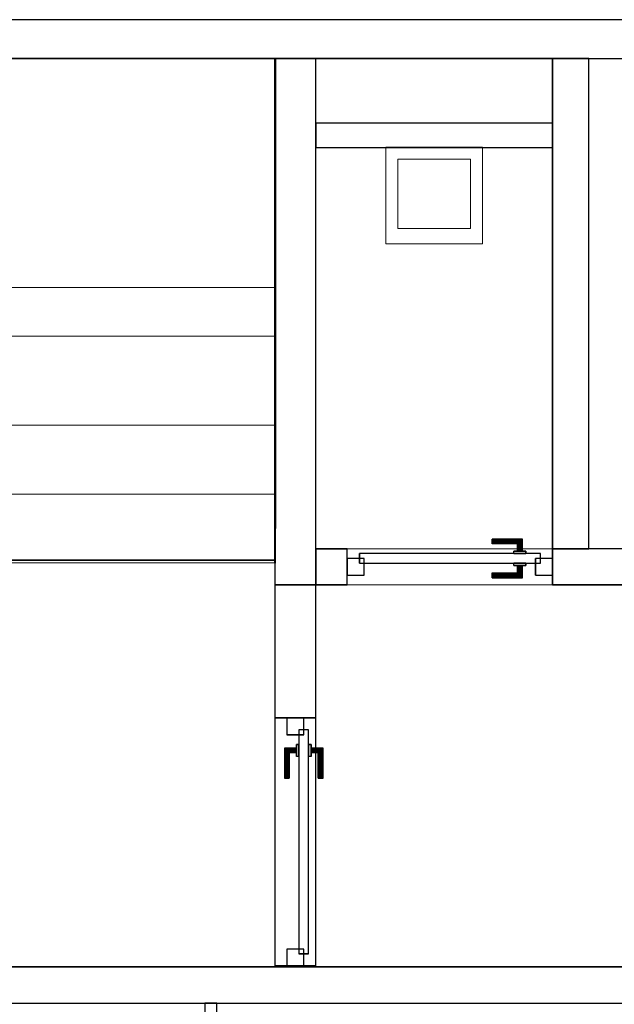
# Model space of a CAD drawing. Header units: metres. Extents: x 397.7 to 427.5, y 12.7 to 28.4.
# Tile 114 of 133: x 414.7 to 417.2, y 24.2 to 28.2. Entities that reach past the tile are written whole.
import ezdxf

# ---------------------------------------------------------------- set-up
doc = ezdxf.new("R2010")
doc.units = ezdxf.units.M
doc.layers.add('01_CARPINTERIA', color=5, linetype='Continuous', lineweight=25, true_color=0x0000ff)
doc.layers.add('01_SUELOS', color=7, linetype='Continuous', lineweight=25, true_color=0x007f00)
for name, color, linetype, lineweight in [('02_MOBILIARIO', 7, 'Continuous', 18), ('A-DETL-____-MBND', 7, 'Continuous', 18), ('A-GENM-____-OTLN', 7, 'Continuous', 18), ('A-WALL-____-MCUT', 7, 'Continuous', 25), ('A-WALL-____-OTLN', 7, 'Continuous', 25), ('S-STRS-____-MCUT', 7, 'Continuous', 18), ('S-STRS-____-OTLN', 7, 'Continuous', 18)]:
    doc.layers.add(name, color=color, linetype=linetype, lineweight=lineweight)

# ---------------------------------------------------------------- blocks, each defined once
blk = doc.blocks.new('Family - Escala P2-152907-06_ELEC_P3')
at = {"layer": 'S-STRS-____-OTLN', "color": 253, "true_color": 0xaaaaaa}
for p, q in [((1.1998, 2.0879), (0, 2.0879)), ((0, 2.0879), (1.1998, 2.0879)), ((0, 2.0879), (0, 0.9379)), ((0, 0.9379), (0, 2.0879)), ((1.1998, 2.0879), (0, 2.0879)), ((0, 2.0879), (1.1998, 2.0879)), ((0, 2.0879), (0, 0.9379)), ((0, 0.9379), (0, 2.0879)), ((3.7989, 2.0879), (0.9489, 2.0879)), ((0.9489, 2.0879), (1.1998, 2.0879)), ((0.9489, 0.9379), (0.9489, 2.0879)), ((3.7989, 2.0879), (0.9489, 2.0879)), ((0.9489, 0.9379), (0.9489, 2.0879)), ((0.9489, 2.0879), (1.1998, 2.0879)), ((1.1998, 0.9379), (1.1998, 2.0879)), ((1.1998, 2.0879), (1.1998, 0.9379)), ((1.1998, 0.9379), (1.1998, 2.0879)), ((1.1998, 2.0879), (1.1998, 0.9379)), ((1.519, 2.0879), (1.1998, 2.0879)), ((1.1998, 2.0879), (1.519, 2.0879)), ((1.1998, 2.0879), (1.1998, 0.9379)), ((1.1998, 0.9379), (1.1998, 2.0879)), ((1.519, 2.0879), (1.1998, 2.0879)), ((1.1998, 2.0879), (1.1998, 0.9379)), ((1.1998, 2.0879), (1.519, 2.0879)), ((1.1998, 0.9379), (1.1998, 2.0879)), ((1.1998, 2.0879), (1.1998, 0.9379)), ((1.1998, 2.0879), (1.1998, 0.9379)), ((1.804, 2.0879), (1.519, 2.0879)), ((1.519, 2.0879), (1.804, 2.0879)), ((1.519, 2.0879), (1.519, 0.9379)), ((1.519, 0.9379), (1.519, 2.0879)), ((1.519, 0.9379), (1.519, 2.0879)), ((1.519, 2.0879), (1.519, 0.9379)), ((1.519, 2.0879), (1.519, 0.9379)), ((1.519, 2.0879), (1.804, 2.0879)), ((1.519, 2.0879), (1.519, 0.9379)), ((1.519, 2.0879), (1.519, 0.9379)), ((1.804, 2.0879), (1.519, 2.0879)), ((1.519, 2.0879), (1.519, 0.9379)), ((2.089, 2.0879), (1.804, 2.0879)), ((1.804, 2.0879), (2.089, 2.0879)), ((1.804, 2.0879), (1.804, 0.9379)), ((1.804, 0.9379), (1.804, 2.0879)), ((1.804, 0.9379), (1.804, 2.0879)), ((1.804, 2.0879), (1.804, 0.9379)), ((1.804, 2.0879), (2.089, 2.0879)), ((1.804, 2.0879), (1.804, 0.9379)), ((1.804, 2.0879), (1.804, 0.9379)), ((1.804, 2.0879), (1.804, 0.9379)), ((2.089, 2.0879), (1.804, 2.0879)), ((1.804, 2.0879), (1.804, 0.9379)), ((2.089, 0.9379), (2.089, 2.0879)), ((2.089, 2.0879), (2.089, 0.9379)), ((2.374, 2.0879), (2.089, 2.0879)), ((2.089, 2.0879), (2.374, 2.0879)), ((2.089, 2.0879), (2.089, 0.9379)), ((2.089, 0.9379), (2.089, 2.0879)), ((2.089, 2.0879), (2.374, 2.0879)), ((2.089, 2.0879), (2.089, 0.9379)), ((2.089, 2.0879), (2.089, 0.9379)), ((2.089, 2.0879), (2.089, 0.9379)), ((2.374, 2.0879), (2.089, 2.0879)), ((2.089, 2.0879), (2.089, 0.9379)), ((2.659, 2.0879), (2.374, 2.0879)), ((2.374, 2.0879), (2.659, 2.0879)), ((2.374, 2.0879), (2.374, 0.9379)), ((2.374, 0.9379), (2.374, 2.0879)), ((2.374, 0.9379), (2.374, 2.0879)), ((2.374, 2.0879), (2.374, 0.9379)), ((2.374, 2.0879), (2.659, 2.0879)), ((2.374, 2.0879), (2.374, 0.9379)), ((2.374, 2.0879), (2.374, 0.9379)), ((2.374, 2.0879), (2.374, 0.9379)), ((2.659, 2.0879), (2.374, 2.0879)), ((2.374, 2.0879), (2.374, 0.9379)), ((2.944, 2.0879), (2.659, 2.0879)), ((2.659, 2.0879), (2.944, 2.0879)), ((2.659, 2.0879), (2.659, 0.9379)), ((2.659, 0.9379), (2.659, 2.0879)), ((2.659, 0.9379), (2.659, 2.0879)), ((2.659, 2.0879), (2.659, 0.9379)), ((2.659, 2.0879), (2.944, 2.0879)), ((2.659, 2.0879), (2.659, 0.9379)), ((2.659, 2.0879), (2.659, 0.9379)), ((2.659, 2.0879), (2.659, 0.9379)), ((2.944, 2.0879), (2.659, 2.0879)), ((2.659, 2.0879), (2.659, 0.9379)), ((2.944, 0.9379), (2.944, 2.0879)), ((2.944, 2.0879), (2.944, 0.9379)), ((3.229, 2.0879), (2.944, 2.0879)), ((2.944, 2.0879), (3.229, 2.0879)), ((2.944, 2.0879), (2.944, 0.9379)), ((2.944, 0.9379), (2.944, 2.0879)), ((2.944, 2.0879), (3.229, 2.0879)), ((2.944, 2.0879), (2.944, 0.9379)), ((2.944, 2.0879), (2.944, 0.9379)), ((2.944, 2.0879), (2.944, 0.9379)), ((3.229, 2.0879), (2.944, 2.0879)), ((2.944, 2.0879), (2.944, 0.9379)), ((3.229, 0.9379), (3.229, 2.0879)), ((3.229, 2.0879), (3.229, 0.9379)), ((3.514, 2.0879), (3.229, 2.0879)), ((3.229, 2.0879), (3.514, 2.0879)), ((3.229, 2.0879), (3.229, 0.9379)), ((3.229, 0.9379), (3.229, 2.0879)), ((3.229, 2.0879), (3.514, 2.0879)), ((3.229, 2.0879), (3.229, 0.9379)), ((3.229, 2.0879), (3.229, 0.9379)), ((3.229, 2.0879), (3.229, 0.9379)), ((3.514, 2.0879), (3.229, 2.0879)), ((3.229, 2.0879), (3.229, 0.9379)), ((3.799, 2.0879), (3.514, 2.0879)), ((3.514, 2.0879), (3.799, 2.0879)), ((3.514, 2.0879), (3.514, 0.9379)), ((3.514, 0.9379), (3.514, 2.0879)), ((3.514, 0.9379), (3.514, 2.0879)), ((3.514, 2.0879), (3.514, 0.9379)), ((3.799, 2.0879), (3.514, 2.0879)), ((3.514, 2.0879), (3.514, 0.9379)), ((3.514, 2.0879), (3.514, 0.9379)), ((3.514, 2.0879), (3.514, 0.9379)), ((3.799, 2.0879), (3.514, 2.0879)), ((3.514, 2.0879), (3.514, 0.9379)), ((3.799, 2.0879), (3.7989, 2.0879)), ((3.7989, 2.0879), (3.799, 2.0879)), ((3.7989, 2.0879), (3.7989, 0.9379)), ((3.7989, 0.9379), (3.7989, 2.0879)), ((4.9492, 2.0879), (3.799, 2.0879)), ((3.799, 2.0879), (4.9492, 2.0879)), ((3.799, 2.0879), (3.799, 0.9379)), ((3.799, 0.9379), (3.799, 2.0879)), ((3.799, 0.9379), (3.799, 2.0879)), ((3.799, 2.0879), (3.799, 0.9379)), ((4.9492, 2.0879), (3.799, 2.0879)), ((3.799, 2.0879), (4.9492, 2.0879)), ((3.799, 2.0879), (3.799, 0.9379)), ((3.799, 0.9379), (3.799, 2.0879)), ((3.799, 2.0879), (3.799, 0.9379)), ((3.799, 2.0879), (3.799, 0.9379)), ((3.799, 2.0879), (3.799, 0.9379)), ((3.799, 2.0879), (3.799, 0.9379)), ((4.949, 0.9378), (4.9492, 2.0879)), ((4.9492, 2.0879), (4.949, 0.9378)), ((4.949, 0.9378), (4.9492, 2.0879)), ((4.9492, 2.0879), (4.949, 0.9378)), ((3.7991, 1.1403), (3.7989, 0.0002)), ((3.799, 0.9379), (3.7991, 1.1403)), ((3.7991, 1.1403), (4.9491, 1.1401)), ((4.9489, 0), (4.9491, 1.1401)), ((4.9491, 1.1401), (4.949, 0.9378)), ((1.1998, 0.9379), (0, 0.9379)), ((0, 0.9379), (1.1998, 0.9379)), ((0, 0.9379), (0, 0.6529)), ((0, 0.6529), (0, 0.9379)), ((0, 0.9379), (1.1998, 0.9379)), ((1.1998, 0.9379), (0, 0.9379)), ((0, 0.9379), (1.1998, 0.9379)), ((1.1998, 0.9379), (0, 0.9379)), ((0, 0.9379), (0, 0.6529)), ((0, 0.9379), (0, 0.9378)), ((0, 0.9378), (0, 0.9379)), ((0, 0.9379), (1.1998, 0.9379)), ((0, 0.9379), (0, 0.6529)), ((0, 0.9379), (1.1998, 0.9379)), ((0, 0.9379), (1.1998, 0.9379)), ((0, 0.9379), (1.1998, 0.9379)), ((0, 0.9378), (0, 0.1794)), ((0, 0.9378), (1.1998, 0.9378)), ((1.1998, 0.9378), (0, 0.9378)), ((0, 0.9378), (0, 0.1794)), ((3.7989, 0.9379), (0.9489, 0.9379)), ((0.9489, 0.9379), (1.1998, 0.9379)), ((3.7989, 0.9379), (0.9489, 0.9379)), ((0.9489, 0.9379), (1.1998, 0.9379)), ((1.1998, 0.6529), (1.1998, 0.9379)), ((1.1998, 0.9379), (1.1998, 0.6529)), ((1.1998, 0.9379), (1.519, 0.9379)), ((1.519, 0.9379), (1.1998, 0.9379)), ((1.1998, 0.9378), (1.1998, 0.9379)), ((1.1998, 0.6529), (1.1998, 0.9379)), ((1.1998, 0.9378), (1.1998, 0.9379)), ((1.1998, 0.9379), (1.1998, 0.6529)), ((1.519, 0.9379), (1.1998, 0.9379)), ((1.519, 0.9379), (1.1998, 0.9379)), ((1.1998, 0.9378), (1.1998, 0.1794)), ((1.1998, 0.9378), (1.1998, 0.1794)), ((1.519, 0.9379), (1.804, 0.9379)), ((1.804, 0.9379), (1.519, 0.9379)), ((1.519, 0.9379), (1.804, 0.9379)), ((1.804, 0.9379), (1.519, 0.9379)), ((1.804, 0.9379), (2.089, 0.9379)), ((2.089, 0.9379), (1.804, 0.9379)), ((1.804, 0.9379), (2.089, 0.9379)), ((2.089, 0.9379), (1.804, 0.9379)), ((2.089, 0.9379), (2.374, 0.9379)), ((2.374, 0.9379), (2.089, 0.9379)), ((2.089, 0.9379), (2.374, 0.9379)), ((2.374, 0.9379), (2.089, 0.9379)), ((2.374, 0.9379), (2.659, 0.9379)), ((2.659, 0.9379), (2.374, 0.9379)), ((2.659, 0.9379), (2.374, 0.9379)), ((2.659, 0.9379), (2.374, 0.9379)), ((2.659, 0.9379), (2.944, 0.9379)), ((2.944, 0.9379), (2.659, 0.9379)), ((2.944, 0.9379), (2.659, 0.9379)), ((2.944, 0.9379), (2.659, 0.9379)), ((2.944, 0.9379), (3.229, 0.9379)), ((3.229, 0.9379), (2.944, 0.9379)), ((2.944, 0.9379), (3.229, 0.9379)), ((3.229, 0.9379), (2.944, 0.9379)), ((3.229, 0.9379), (3.514, 0.9379)), ((3.514, 0.9379), (3.229, 0.9379)), ((3.229, 0.9379), (3.514, 0.9379)), ((3.514, 0.9379), (3.229, 0.9379)), ((3.514, 0.9379), (3.799, 0.9379)), ((3.799, 0.9379), (3.514, 0.9379)), ((3.514, 0.9379), (3.799, 0.9379)), ((3.799, 0.9379), (3.514, 0.9379)), ((3.7989, 0.9379), (3.799, 0.9379)), ((3.7989, 0.9379), (3.799, 0.9379)), ((3.799, 0.9379), (4.949, 0.9378)), ((4.949, 0.9378), (3.799, 0.9379)), ((4.949, 0.9378), (3.799, 0.9379)), ((3.799, 0.9379), (4.949, 0.9378)), ((3.799, 0.9379), (3.799, 0.5702)), ((3.799, 0.5702), (3.799, 0.9379)), ((3.799, 0.9379), (4.949, 0.9378)), ((4.949, 0.9378), (3.799, 0.9379)), ((4.949, 0.9378), (3.799, 0.9379)), ((3.799, 0.9379), (3.799, 0.5702)), ((3.799, 0.9379), (4.949, 0.9378)), ((4.949, 0.57), (4.949, 0.9378)), ((4.949, 0.9378), (4.949, 0.57)), ((4.949, 0.57), (4.949, 0.9378)), ((0, 0.6529), (1.1998, 0.6529)), ((1.1998, 0.6529), (0, 0.6529)), ((1.1998, 0.6529), (0, 0.6529)), ((0, 0.6529), (1.1998, 0.6529)), ((0, 0.6529), (0, 0.3679)), ((0, 0.3679), (0, 0.6529)), ((0, 0.3679), (0, 0.6529)), ((0, 0.6529), (0, 0.3679)), ((0, 0.6529), (1.1998, 0.6529)), ((0, 0.6529), (1.1998, 0.6529)), ((0, 0.6529), (1.1998, 0.6529)), ((0, 0.6529), (1.1998, 0.6529)), ((1.1998, 0.3679), (1.1998, 0.6529)), ((1.1998, 0.6529), (1.1998, 0.3679)), ((1.1998, 0.3679), (1.1998, 0.6529)), ((1.1998, 0.6529), (1.1998, 0.3679)), ((4.949, 0.57), (3.799, 0.5702)), ((3.799, 0.5702), (4.949, 0.57)), ((3.799, 0.5702), (3.799, 0.2852)), ((3.799, 0.2852), (3.799, 0.5702)), ((3.799, 0.5702), (4.949, 0.57)), ((4.949, 0.57), (3.799, 0.5702)), ((3.799, 0.5702), (4.949, 0.57)), ((3.799, 0.5702), (4.949, 0.57)), ((3.799, 0.2852), (3.799, 0.5702)), ((4.949, 0.285), (4.949, 0.57)), ((4.949, 0.57), (4.949, 0.285)), ((4.949, 0.57), (4.949, 0.285)), ((1.1998, 0.3679), (0, 0.3679)), ((0, 0.3679), (1.1998, 0.3679)), ((0, 0.3679), (0, 0.0829)), ((0, 0.0829), (0, 0.3679)), ((0, 0.3679), (1.1998, 0.3679)), ((1.1998, 0.3679), (0, 0.3679)), ((0, 0.3679), (0, 0.0829)), ((0, 0.3679), (1.1998, 0.3679)), ((0, 0.0829), (0, 0.3679)), ((0, 0.3679), (1.1998, 0.3679)), ((0, 0.3679), (1.1998, 0.3679)), ((0, 0.3679), (1.1998, 0.3679)), ((1.1998, 0.0829), (1.1998, 0.3679)), ((1.1998, 0.3679), (1.1998, 0.0829)), ((1.1998, 0.3679), (1.1998, 0.0829)), ((1.1998, 0.0829), (1.1998, 0.3679)), ((3.7989, 0.0002), (3.799, 0.2852)), ((3.799, 0.2852), (3.7989, 0.0002)), ((3.7989, 0.0002), (3.799, 0.2852)), ((3.799, 0.2852), (4.949, 0.285)), ((4.949, 0.285), (3.799, 0.2852)), ((3.799, 0.2852), (4.949, 0.285)), ((3.799, 0.2852), (4.949, 0.285)), ((4.949, 0.285), (3.799, 0.2852)), ((3.799, 0.2852), (4.949, 0.285)), ((4.949, 0.285), (4.9489, 0)), ((4.9489, 0), (4.949, 0.285)), ((4.949, 0.285), (4.9489, 0)), ((0, 0.1794), (0, 0.0829)), ((1.1998, 0.1794), (0, 0.1794)), ((1.1998, 0.1794), (0, 0.1794)), ((0, 0.1794), (0, 0.0829)), ((1.1998, 0.1794), (1.1998, 0.0829)), ((1.1998, 0.1794), (1.1998, 0.0829)), ((0, 0.0829), (1.1998, 0.0829)), ((1.1998, 0.0829), (0, 0.0829)), ((0, 0.0829), (1.1998, 0.0829)), ((1.1998, 0.0829), (0, 0.0829)), ((0, 0.0829), (1.1998, 0.0829)), ((0, 0.0829), (1.1998, 0.0829)), ((4.9489, 0), (3.7989, 0.0002)), ((3.7989, 0.0002), (4.9489, 0)), ((3.7989, 0.0002), (4.9489, 0)), ((4.9489, 0), (3.7989, 0.0002))]:
    blk.add_line(p, q, dxfattribs=at)
blk = doc.blocks.new('Family - LONDR55-XX_ZZ-ARQ-CAA-M3D-Londres55-156167-06_ELEC_P3')
at = {"layer": '01_CARPINTERIA', "color": 161, "true_color": 0xaaaaff}
for p, q in [((0.1263, 0.1487), (0.125, 0.15)), ((0.125, 0.15), (0.125, 0.1)), ((0.125, 0.15), (0.1263, 0.1487)), ((0.25, 0.15), (0.125, 0.15)), ((0.13, 0.145), (0.1263, 0.1487)), ((0.1263, 0.1487), (0.1263, 0.1)), ((0.1263, 0.1487), (0.1263, 0.1)), ((0.1263, 0.1487), (0.13, 0.145)), ((0.25, 0.1487), (0.1263, 0.1487)), ((0.25, 0.1487), (0.1263, 0.1487)), ((0.135, 0.14), (0.13, 0.145)), ((0.13, 0.145), (0.13, 0.1)), ((0.13, 0.145), (0.13, 0.1)), ((0.13, 0.145), (0.135, 0.14)), ((0.25, 0.145), (0.13, 0.145)), ((0.25, 0.145), (0.13, 0.145)), ((0.135, 0.1), (0.135, 0.14)), ((0.135, 0.14), (0.135, 0.1)), ((0.135, 0.14), (0.14, 0.135)), ((0.14, 0.135), (0.135, 0.14)), ((0.135, 0.14), (0.25, 0.14)), ((0.25, 0.14), (0.135, 0.14)), ((0.14, 0.135), (0.14, 0.1)), ((0.14, 0.135), (0.1437, 0.1313)), ((0.1437, 0.1313), (0.14, 0.135)), ((0.14, 0.135), (0.14, 0.1)), ((0.25, 0.135), (0.14, 0.135)), ((0.25, 0.135), (0.14, 0.135)), ((0.1437, 0.1313), (0.1437, 0.1)), ((0.1437, 0.1313), (0.145, 0.13)), ((0.145, 0.13), (0.1437, 0.1313)), ((0.1437, 0.1313), (0.1437, 0.1)), ((0.25, 0.1313), (0.1437, 0.1313)), ((0.25, 0.1313), (0.1437, 0.1313)), ((0.145, 0.13), (0.145, 0.1)), ((0.25, 0.13), (0.145, 0.13)), ((0.25, 0.1487), (0.25, 0.15)), ((0.25, 0.15), (0.25, 0.1487)), ((0.25, 0.145), (0.25, 0.1487)), ((0.25, 0.1487), (0.25, 0.145)), ((0.25, 0.145), (0.25, 0.14)), ((0.25, 0.14), (0.25, 0.145)), ((0.25, 0.14), (0.25, 0.135)), ((0.25, 0.135), (0.25, 0.14)), ((0.25, 0.135), (0.25, 0.1313)), ((0.25, 0.1313), (0.25, 0.135)), ((0.25, 0.1313), (0.25, 0.13)), ((0.25, 0.13), (0.25, 0.1313)), ((0.9766, 0.09), (0.05, 0.09)), ((0.05, 0.09), (0.05, 0.05)), ((0.9766, 0.09), (0.05, 0.09)), ((0.05, 0.09), (0.05, 0.05)), ((0.16, 0.1), (0.11, 0.1)), ((0.11, 0.1), (0.16, 0.1)), ((0.11, 0.1), (0.11, 0.09)), ((0.11, 0.09), (0.11, 0.1)), ((0.16, 0.09), (0.11, 0.09)), ((0.11, 0.09), (0.16, 0.09)), ((0.1263, 0.1), (0.125, 0.1)), ((0.125, 0.1), (0.1263, 0.1)), ((0.13, 0.1), (0.1263, 0.1)), ((0.1263, 0.1), (0.13, 0.1)), ((0.135, 0.1), (0.13, 0.1)), ((0.13, 0.1), (0.135, 0.1)), ((0.14, 0.1), (0.135, 0.1)), ((0.135, 0.1), (0.14, 0.1)), ((0.14, 0.1), (0.1437, 0.1)), ((0.1437, 0.1), (0.14, 0.1)), ((0.1437, 0.1), (0.145, 0.1)), ((0.145, 0.1), (0.1437, 0.1)), ((0.16, 0.1), (0.16, 0.09)), ((0.16, 0.1), (0.16, 0.09)), ((0.9766, 0.05), (0.9766, 0.09)), ((0.9766, 0.09), (0.9766, 0.05)), ((0.07, 0.07), (0, 0.07)), ((0, 0.07), (0, 0)), ((0.07, 0.07), (0, 0.07)), ((0, 0.07), (0, 0)), ((0.05, 0.05), (0.9766, 0.05)), ((0.05, 0.05), (0.9766, 0.05)), ((0.07, 0), (0.07, 0.07)), ((0.07, 0.07), (0.07, 0)), ((0.11, 0.05), (0.16, 0.05)), ((0.16, 0.05), (0.11, 0.05)), ((0.11, 0.05), (0.11, 0.04)), ((0.11, 0.04), (0.11, 0.05)), ((0.16, 0.05), (0.16, 0.04)), ((0.16, 0.05), (0.16, 0.04)), ((1.0266, 0.07), (0.9566, 0.07)), ((0.9566, 0.07), (0.9566, 0)), ((1.0266, 0.07), (0.9566, 0.07)), ((0.9566, 0.07), (0.9566, 0)), ((1.0266, 0), (1.0266, 0.07)), ((1.0266, 0.07), (1.0266, 0)), ((0, 0), (0.07, 0)), ((0, 0), (0.07, 0)), ((0.11, 0.04), (0.16, 0.04)), ((0.16, 0.04), (0.11, 0.04)), ((0.1263, 0.04), (0.125, 0.04)), ((0.125, 0.04), (0.1263, 0.04)), ((0.125, 0.04), (0.125, -0.01)), ((0.13, 0.04), (0.1263, 0.04)), ((0.1263, 0.04), (0.13, 0.04)), ((0.1263, 0.04), (0.1263, -0.0087)), ((0.1263, 0.04), (0.1263, -0.0087)), ((0.13, 0.04), (0.135, 0.04)), ((0.135, 0.04), (0.13, 0.04)), ((0.13, 0.04), (0.13, -0.005)), ((0.13, 0.04), (0.13, -0.005)), ((0.135, 0), (0.13, -0.005)), ((0.135, 0.04), (0.14, 0.04)), ((0.14, 0.04), (0.135, 0.04)), ((0.135, 0), (0.135, 0.04)), ((0.135, 0.04), (0.135, 0)), ((0.14, 0.005), (0.135, 0)), ((0.135, 0), (0.14, 0.005)), ((0.25, 0), (0.135, 0)), ((0.135, 0), (0.25, 0)), ((0.14, 0.04), (0.1437, 0.04)), ((0.1437, 0.04), (0.14, 0.04)), ((0.14, 0.04), (0.14, 0.005)), ((0.14, 0.04), (0.14, 0.005)), ((0.1437, 0.0087), (0.14, 0.005)), ((0.14, 0.005), (0.1437, 0.0087)), ((0.14, 0.005), (0.25, 0.005)), ((0.14, 0.005), (0.25, 0.005)), ((0.1437, 0.04), (0.145, 0.04)), ((0.145, 0.04), (0.1437, 0.04)), ((0.1437, 0.04), (0.1437, 0.0087)), ((0.1437, 0.04), (0.1437, 0.0087)), ((0.145, 0.01), (0.1437, 0.0087)), ((0.1437, 0.0087), (0.145, 0.01)), ((0.1437, 0.0087), (0.25, 0.0087)), ((0.1437, 0.0087), (0.25, 0.0087)), ((0.145, 0.04), (0.145, 0.01)), ((0.145, 0.01), (0.25, 0.01)), ((0.25, 0.0087), (0.25, 0.01)), ((0.25, 0.01), (0.25, 0.0087)), ((0.25, 0.005), (0.25, 0.0087)), ((0.25, 0.0087), (0.25, 0.005)), ((0.25, 0.005), (0.25, 0)), ((0.25, 0), (0.25, 0.005)), ((0.25, 0), (0.25, -0.005)), ((0.25, -0.005), (0.25, 0)), ((0.9566, 0), (1.0266, 0)), ((0.9566, 0), (1.0266, 0)), ((0.125, -0.01), (0.1263, -0.0087)), ((0.1263, -0.0087), (0.125, -0.01)), ((0.125, -0.01), (0.25, -0.01)), ((0.1263, -0.0087), (0.13, -0.005)), ((0.13, -0.005), (0.1263, -0.0087)), ((0.1263, -0.0087), (0.25, -0.0087)), ((0.1263, -0.0087), (0.25, -0.0087)), ((0.13, -0.005), (0.135, 0)), ((0.13, -0.005), (0.25, -0.005)), ((0.13, -0.005), (0.25, -0.005)), ((0.25, -0.005), (0.25, -0.0087)), ((0.25, -0.0087), (0.25, -0.005)), ((0.25, -0.0087), (0.25, -0.01)), ((0.25, -0.01), (0.25, -0.0087))]:
    blk.add_line(p, q, dxfattribs=at)
blk = doc.blocks.new('Family - Porta P3-156168-06_ELEC_P3')
blk.add_blockref('Family - LONDR55-XX_ZZ-ARQ-CAA-M3D-Londres55-156167-06_ELEC_P3', (0, 0))
blk = doc.blocks.new('Family - Abocador P3-156201-06_ELEC_P3')
at = {"layer": 'A-DETL-____-MBND', "color": 253, "true_color": 0xaaaaaa}
for p, q in [((0, 0.4), (0.4, 0.4)), ((0, 0), (0, 0.4)), ((0, 0.4), (0.4, 0.4)), ((0, 0), (0, 0.4)), ((0.4, 0.4), (0.4, 0)), ((0.4, 0.4), (0.4, 0)), ((0.05, 0.35), (0.05, 0.0629)), ((0.05, 0.0629), (0.05, 0.35)), ((0.35, 0.35), (0.05, 0.35)), ((0.05, 0.35), (0.35, 0.35)), ((0.35, 0.0629), (0.35, 0.35)), ((0.35, 0.0629), (0.35, 0.35)), ((0.05, 0.0629), (0.35, 0.0629)), ((0.35, 0.0629), (0.05, 0.0629)), ((0.4, 0), (0, 0)), ((0.4, 0), (0, 0))]:
    blk.add_line(p, q, dxfattribs=at)
blk = doc.blocks.new('Family - Evans P3-156209-06_ELEC_P3')
at = {"layer": 'A-WALL-____-MCUT', "color": 253, "true_color": 0xaaaaaa}
for p, q in [((2.1788, 0.17), (0, 0.17)), ((0, 0.17), (0, 0)), ((2.1788, 0), (2.1788, 0.17)), ((0, 0), (2.1788, 0))]:
    blk.add_line(p, q, dxfattribs=at)
at = {"layer": 'A-WALL-____-OTLN', "color": 253, "true_color": 0xaaaaaa}
for p, q in [((2.1788, 0.17), (0, 0.17)), ((0, 0.17), (0, 0)), ((2.1788, 0), (2.1788, 0.17)), ((0, 0), (2.1788, 0))]:
    blk.add_line(p, q, dxfattribs=at)
at = {"layer": 'A-WALL-____-OTLN', "color": 253, "lineweight": 18, "true_color": 0xaaaaaa}
blk.add_line((0, 0), (2.1788, 0), dxfattribs=at)
blk = doc.blocks.new('Family - Escala P3-156245-06_ELEC_P3')
at = {"layer": 'S-STRS-____-MCUT', "color": 253, "true_color": 0xaaaaaa}
for p, q in [((2.6211, 1.6126), (2.6211, 2.0879)), ((2.6211, 2.0879), (2.8077, 2.0879)), ((2.8077, 2.0879), (2.8382, 2.0879)), ((2.8382, 2.0879), (2.8805, 2.0879)), ((2.8805, 2.0879), (2.9431, 2.0879)), ((2.9431, 2.0879), (2.944, 2.0879)), ((3.229, 2.0879), (2.944, 2.0879)), ((2.944, 2.0879), (2.944, 0.9379)), ((2.944, 2.0879), (2.944, 0.9417)), ((3.229, 0.9379), (3.229, 2.0879)), ((2.6211, 0.9379), (2.6211, 1.6126)), ((2.8077, 0.9379), (2.6211, 0.9379)), ((2.8382, 0.9379), (2.8077, 0.9379)), ((2.8805, 0.9379), (2.8382, 0.9379)), ((2.9431, 0.9379), (2.8805, 0.9379)), ((2.944, 0.9379), (2.9431, 0.9379)), ((2.944, 0.9417), (2.944, 0.9379)), ((2.944, 0.9379), (3.229, 0.9379))]:
    blk.add_line(p, q, dxfattribs=at)
at = {"layer": 'S-STRS-____-OTLN', "color": 253, "true_color": 0xaaaaaa}
for p, q in [((3.7989, 2.0879), (2.6211, 2.0879)), ((2.6211, 1.6126), (2.6211, 2.0879)), ((3.7989, 2.0879), (2.6211, 2.0879)), ((2.8077, 2.0879), (2.6211, 2.0879)), ((2.8382, 2.0879), (2.8077, 2.0879)), ((2.8805, 2.0879), (2.8382, 2.0879)), ((2.9431, 2.0879), (2.8805, 2.0879)), ((2.9431, 2.0879), (2.944, 2.0879)), ((3.229, 2.0879), (2.944, 2.0879)), ((2.944, 2.0879), (2.944, 0.9379)), ((2.944, 2.0879), (2.944, 0.9379)), ((2.944, 0.9417), (2.944, 2.0879)), ((2.944, 2.0879), (3.229, 2.0879)), ((2.944, 2.0879), (2.944, 0.9379)), ((2.944, 2.0879), (3.229, 2.0879)), ((3.229, 0.9379), (3.229, 2.0879)), ((3.514, 2.0879), (3.229, 2.0879)), ((3.229, 2.0879), (3.514, 2.0879)), ((3.229, 2.0879), (3.229, 0.9379)), ((3.229, 0.9379), (3.229, 2.0879)), ((3.229, 0.9379), (3.229, 2.0879)), ((3.514, 2.0879), (3.229, 2.0879)), ((3.229, 0.9379), (3.229, 2.0879)), ((3.229, 2.0879), (3.229, 0.9379)), ((3.229, 2.0879), (3.514, 2.0879)), ((3.229, 2.0879), (3.229, 0.9379)), ((3.799, 2.0879), (3.514, 2.0879)), ((3.514, 2.0879), (3.799, 2.0879)), ((3.514, 2.0879), (3.514, 0.9379)), ((3.514, 0.9379), (3.514, 2.0879)), ((3.514, 0.9379), (3.514, 2.0879)), ((3.514, 2.0879), (3.514, 0.9379)), ((3.514, 2.0879), (3.799, 2.0879)), ((3.514, 0.9379), (3.514, 2.0879)), ((3.514, 0.9379), (3.514, 2.0879)), ((3.514, 2.0879), (3.514, 0.9379)), ((3.514, 2.0879), (3.799, 2.0879)), ((3.514, 2.0879), (3.514, 0.9379)), ((3.7989, 0.9379), (3.7989, 2.0879)), ((3.799, 2.0879), (3.7989, 2.0879)), ((3.7989, 0.9379), (3.7989, 2.0879)), ((3.7989, 2.0879), (3.799, 2.0879)), ((3.799, 0.9379), (3.799, 2.0879)), ((3.799, 2.0879), (3.799, 0.9379)), ((4.9492, 2.0879), (3.799, 2.0879)), ((3.799, 2.0879), (4.9492, 2.0879)), ((3.799, 2.0879), (3.799, 0.9379)), ((3.799, 0.9379), (3.799, 2.0879)), ((4.9492, 2.0879), (3.799, 2.0879)), ((3.799, 2.0879), (4.9492, 2.0879)), ((3.799, 2.0879), (3.799, 0.9379)), ((3.799, 0.9379), (3.799, 2.0879)), ((3.799, 2.0879), (3.799, 0.9379)), ((3.799, 0.9379), (3.799, 2.0879)), ((3.799, 0.9379), (3.799, 2.0879)), ((3.799, 2.0879), (3.799, 0.9379)), ((4.949, 0.9378), (4.9492, 2.0879)), ((4.9492, 2.0879), (4.949, 0.9378)), ((4.949, 0.9378), (4.9492, 2.0879)), ((4.9492, 2.0879), (4.949, 0.9378)), ((2.6211, 1.6126), (2.6211, 0.9379)), ((3.7991, 1.1403), (3.7989, 0.0002)), ((3.799, 0.9379), (3.7991, 1.1403)), ((3.7991, 1.1403), (4.9491, 1.1401)), ((4.9489, 0), (4.9491, 1.1401)), ((4.9491, 1.1401), (4.949, 0.9378)), ((3.7989, 0.9379), (2.6211, 0.9379)), ((3.7989, 0.9379), (2.6211, 0.9379)), ((2.8077, 0.9379), (2.6211, 0.9379)), ((2.8382, 0.9379), (2.8077, 0.9379)), ((2.8382, 0.9379), (2.8805, 0.9379)), ((2.8805, 0.9379), (2.9431, 0.9379)), ((2.9431, 0.9379), (2.944, 0.9379)), ((2.944, 0.9417), (2.944, 0.9379)), ((2.944, 0.9379), (3.229, 0.9379)), ((2.944, 0.9379), (3.229, 0.9379)), ((3.229, 0.9379), (2.944, 0.9379)), ((3.229, 0.9379), (3.514, 0.9379)), ((3.514, 0.9379), (3.229, 0.9379)), ((3.229, 0.9379), (3.514, 0.9379)), ((3.514, 0.9379), (3.229, 0.9379)), ((3.514, 0.9379), (3.799, 0.9379)), ((3.799, 0.9379), (3.514, 0.9379)), ((3.514, 0.9379), (3.799, 0.9379)), ((3.799, 0.9379), (3.514, 0.9379)), ((3.7989, 0.9379), (3.799, 0.9379)), ((3.7989, 0.9379), (3.799, 0.9379)), ((3.799, 0.9379), (4.949, 0.9378)), ((4.949, 0.9378), (3.799, 0.9379)), ((4.949, 0.9378), (3.799, 0.9379)), ((3.799, 0.9379), (4.949, 0.9378)), ((3.799, 0.9379), (3.799, 0.5702)), ((3.799, 0.5702), (3.799, 0.9379)), ((3.799, 0.9379), (4.949, 0.9378)), ((4.949, 0.9378), (3.799, 0.9379)), ((4.949, 0.9378), (3.799, 0.9379)), ((3.799, 0.9379), (3.799, 0.5702)), ((3.799, 0.9379), (4.949, 0.9378)), ((4.949, 0.57), (4.949, 0.9378)), ((4.949, 0.9378), (4.949, 0.57)), ((4.949, 0.57), (4.949, 0.9378)), ((3.799, 0.5702), (4.949, 0.57)), ((4.949, 0.57), (3.799, 0.5702)), ((4.949, 0.57), (3.799, 0.5702)), ((3.799, 0.5702), (4.949, 0.57)), ((3.799, 0.5702), (3.799, 0.2852)), ((3.799, 0.2852), (3.799, 0.5702)), ((3.799, 0.5702), (4.949, 0.57)), ((3.799, 0.5702), (4.949, 0.57)), ((3.799, 0.2852), (3.799, 0.5702)), ((4.949, 0.285), (4.949, 0.57)), ((4.949, 0.57), (4.949, 0.285)), ((4.949, 0.57), (4.949, 0.285)), ((3.799, 0.2852), (3.7989, 0.0002)), ((3.7989, 0.0002), (3.799, 0.2852)), ((3.7989, 0.0002), (3.799, 0.2852)), ((4.949, 0.285), (3.799, 0.2852)), ((3.799, 0.2852), (4.949, 0.285)), ((3.799, 0.2852), (4.949, 0.285)), ((4.949, 0.285), (3.799, 0.2852)), ((3.799, 0.2852), (4.949, 0.285)), ((3.799, 0.2852), (4.949, 0.285)), ((4.9489, 0), (4.949, 0.285)), ((4.949, 0.285), (4.9489, 0)), ((4.949, 0.285), (4.9489, 0)), ((3.7989, 0.0002), (4.9489, 0)), ((4.9489, 0), (3.7989, 0.0002)), ((4.9489, 0), (3.7989, 0.0002)), ((3.7989, 0.0002), (4.9489, 0))]:
    blk.add_line(p, q, dxfattribs=at)
blk = doc.blocks.new('Family - Evans P3-156258-06_ELEC_P3')
at = {"layer": 'A-WALL-____-MCUT', "color": 253, "true_color": 0xaaaaaa}
for p, q in [((0.67, 0.05), (0, 0.05)), ((0, 0.05), (0, 0)), ((0.67, 0), (0.67, 0.05)), ((0, 0), (0.67, 0))]:
    blk.add_line(p, q, dxfattribs=at)
at = {"layer": 'A-WALL-____-OTLN', "color": 253, "true_color": 0xaaaaaa}
for p, q in [((0.67, 0.05), (0, 0.05)), ((0, 0.05), (0, 0)), ((0.67, 0), (0.67, 0.05)), ((0, 0), (0.67, 0))]:
    blk.add_line(p, q, dxfattribs=at)
at = {"layer": 'A-WALL-____-OTLN', "color": 253, "lineweight": 18, "true_color": 0xaaaaaa}
blk.add_line((0, 0), (0.67, 0), dxfattribs=at)
blk = doc.blocks.new('Family - Evans P3-156349-06_ELEC_P3')
at = {"layer": 'A-WALL-____-MCUT', "color": 253, "true_color": 0xaaaaaa}
for p, q in [((25.5877, 0.16), (0.0332, 0.16)), ((0, 0), (25.556, 0))]:
    blk.add_line(p, q, dxfattribs=at)
at = {"layer": 'A-WALL-____-OTLN', "color": 253, "true_color": 0xaaaaaa}
for p, q in [((25.5877, 0.16), (0.0332, 0.16)), ((0, 0), (25.556, 0))]:
    blk.add_line(p, q, dxfattribs=at)
at = {"layer": 'A-WALL-____-OTLN', "color": 253, "lineweight": 18, "true_color": 0xaaaaaa}
blk.add_line((0, 0), (25.556, 0), dxfattribs=at)
blk = doc.blocks.new('Family - Paviment P3-156431-06_ELEC_P3')
at = {"layer": '01_SUELOS', "color": 9, "true_color": 0xaad4aa}
for p, q in [((17.4818, 14.9576), (17.4818, 12.8815)), ((17.4818, 12.8815), (17.4818, 14.9576)), ((18.6318, 14.9576), (17.4818, 14.9576)), ((17.4818, 14.9576), (18.6318, 14.9576)), ((18.6318, 12.7788), (18.6318, 14.9576)), ((18.6318, 14.9576), (18.6318, 12.7788)), ((17.4818, 12.8815), (12.3518, 12.8788)), ((12.3518, 12.8788), (17.4818, 12.8815)), ((22.8618, 12.7788), (18.6318, 12.7788)), ((18.6318, 12.7788), (22.8618, 12.7788)), ((12.5318, 11.1988), (19.1518, 11.1988)), ((19.1518, 11.1988), (12.5318, 11.1988))]:
    blk.add_line(p, q, dxfattribs=at)
blk = doc.blocks.new('Family - Evans P3-156530-06_ELEC_P3')
at = {"layer": 'A-WALL-____-MCUT', "color": 253, "true_color": 0xaaaaaa}
for p, q in [((0.98, 0.1), (0, 0.1)), ((0, 0.1), (0, 0)), ((0.98, 0), (0.98, 0.1)), ((0, 0), (0.98, 0))]:
    blk.add_line(p, q, dxfattribs=at)
at = {"layer": 'A-WALL-____-OTLN', "color": 253, "true_color": 0xaaaaaa}
for p, q in [((0.98, 0.1), (0, 0.1)), ((0, 0.1), (0, 0)), ((0.98, 0), (0.98, 0.1)), ((0, 0), (0.98, 0))]:
    blk.add_line(p, q, dxfattribs=at)
at = {"layer": 'A-WALL-____-OTLN', "color": 253, "lineweight": 18, "true_color": 0xaaaaaa}
blk.add_line((0, 0), (0.98, 0), dxfattribs=at)
blk = doc.blocks.new('Family - Evans P3-156549-06_ELEC_P3')
at = {"layer": 'A-WALL-____-MCUT', "color": 253, "true_color": 0xaaaaaa}
for p, q in [((5.34, 0.15), (0, 0.15)), ((0, 0), (5.34, 0))]:
    blk.add_line(p, q, dxfattribs=at)
at = {"layer": 'A-WALL-____-OTLN', "color": 253, "true_color": 0xaaaaaa}
for p, q in [((6.62, 0.15), (0, 0.15)), ((0, 0), (6.62, 0))]:
    blk.add_line(p, q, dxfattribs=at)
at = {"layer": 'A-WALL-____-OTLN', "color": 253, "lineweight": 18, "true_color": 0xaaaaaa}
blk.add_line((0, 0), (6.62, 0), dxfattribs=at)
blk = doc.blocks.new('Family - LONDR55-XX_ZZ-ARQ-CAA-M3D-Londres55-156557-06_ELEC_P3')
at = {"layer": '01_CARPINTERIA', "color": 161, "true_color": 0xaaaaff}
for p, q in [((0.6, 0.1487), (0.6, 0.15)), ((0.6, 0.15), (0.6, 0.1487)), ((0.725, 0.15), (0.6, 0.15)), ((0.6, 0.145), (0.6, 0.1487)), ((0.6, 0.1487), (0.6, 0.145)), ((0.7237, 0.1487), (0.6, 0.1487)), ((0.7237, 0.1487), (0.6, 0.1487)), ((0.6, 0.14), (0.6, 0.145)), ((0.6, 0.145), (0.6, 0.14)), ((0.72, 0.145), (0.6, 0.145)), ((0.72, 0.145), (0.6, 0.145)), ((0.6, 0.135), (0.6, 0.14)), ((0.6, 0.14), (0.6, 0.135)), ((0.6, 0.14), (0.715, 0.14)), ((0.715, 0.14), (0.6, 0.14)), ((0.6, 0.135), (0.6, 0.1313)), ((0.6, 0.1313), (0.6, 0.135)), ((0.71, 0.135), (0.6, 0.135)), ((0.71, 0.135), (0.6, 0.135)), ((0.6, 0.1313), (0.6, 0.13)), ((0.6, 0.13), (0.6, 0.1313)), ((0.7063, 0.1313), (0.6, 0.1313)), ((0.7063, 0.1313), (0.6, 0.1313)), ((0.705, 0.13), (0.6, 0.13)), ((0.705, 0.13), (0.7063, 0.1313)), ((0.7063, 0.1313), (0.705, 0.13)), ((0.705, 0.1), (0.705, 0.13)), ((0.7063, 0.1313), (0.71, 0.135)), ((0.71, 0.135), (0.7063, 0.1313)), ((0.7063, 0.1), (0.7063, 0.1313)), ((0.7063, 0.1), (0.7063, 0.1313)), ((0.71, 0.135), (0.715, 0.14)), ((0.715, 0.14), (0.71, 0.135)), ((0.71, 0.1), (0.71, 0.135)), ((0.71, 0.1), (0.71, 0.135)), ((0.72, 0.145), (0.715, 0.14)), ((0.715, 0.14), (0.72, 0.145)), ((0.715, 0.14), (0.715, 0.1)), ((0.715, 0.1), (0.715, 0.14)), ((0.7237, 0.1487), (0.72, 0.145)), ((0.72, 0.145), (0.7237, 0.1487)), ((0.72, 0.1), (0.72, 0.145)), ((0.72, 0.1), (0.72, 0.145)), ((0.725, 0.15), (0.7237, 0.1487)), ((0.7237, 0.1487), (0.725, 0.15)), ((0.7237, 0.1), (0.7237, 0.1487)), ((0.7237, 0.1), (0.7237, 0.1487)), ((0.725, 0.1), (0.725, 0.15)), ((0.8, 0.09), (0.05, 0.09)), ((0.05, 0.09), (0.05, 0.05)), ((0.8, 0.09), (0.05, 0.09)), ((0.05, 0.05), (0.05, 0.09)), ((0.74, 0.1), (0.69, 0.1)), ((0.69, 0.1), (0.74, 0.1)), ((0.69, 0.09), (0.69, 0.1)), ((0.69, 0.09), (0.69, 0.1)), ((0.74, 0.09), (0.69, 0.09)), ((0.69, 0.09), (0.74, 0.09)), ((0.7063, 0.1), (0.705, 0.1)), ((0.705, 0.1), (0.7063, 0.1)), ((0.71, 0.1), (0.7063, 0.1)), ((0.7063, 0.1), (0.71, 0.1)), ((0.715, 0.1), (0.71, 0.1)), ((0.71, 0.1), (0.715, 0.1)), ((0.72, 0.1), (0.715, 0.1)), ((0.715, 0.1), (0.72, 0.1)), ((0.72, 0.1), (0.7237, 0.1)), ((0.7237, 0.1), (0.72, 0.1)), ((0.7237, 0.1), (0.725, 0.1)), ((0.725, 0.1), (0.7237, 0.1)), ((0.74, 0.09), (0.74, 0.1)), ((0.74, 0.1), (0.74, 0.09)), ((0.8, 0.05), (0.8, 0.09)), ((0.8, 0.05), (0.8, 0.09)), ((0.07, 0.07), (0, 0.07)), ((0, 0.07), (0, 0)), ((0.07, 0.07), (0, 0.07)), ((0, 0), (0, 0.07)), ((0.05, 0.05), (0.8, 0.05)), ((0.05, 0.05), (0.8, 0.05)), ((0.07, 0), (0.07, 0.07)), ((0.07, 0), (0.07, 0.07)), ((0.69, 0.05), (0.74, 0.05)), ((0.74, 0.05), (0.69, 0.05)), ((0.69, 0.04), (0.69, 0.05)), ((0.69, 0.04), (0.69, 0.05)), ((0.74, 0.04), (0.74, 0.05)), ((0.74, 0.05), (0.74, 0.04)), ((0.85, 0.07), (0.78, 0.07)), ((0.78, 0.07), (0.78, 0)), ((0.85, 0.07), (0.78, 0.07)), ((0.78, 0), (0.78, 0.07)), ((0.85, 0), (0.85, 0.07)), ((0.85, 0), (0.85, 0.07)), ((0, 0), (0.07, 0)), ((0, 0), (0.07, 0)), ((0.6, 0.0087), (0.6, 0.01)), ((0.6, 0.01), (0.6, 0.0087)), ((0.6, 0.01), (0.705, 0.01)), ((0.6, 0.005), (0.6, 0.0087)), ((0.6, 0.0087), (0.6, 0.005)), ((0.6, 0.0087), (0.7063, 0.0087)), ((0.6, 0.0087), (0.7063, 0.0087)), ((0.6, 0), (0.6, 0.005)), ((0.6, 0.005), (0.6, 0)), ((0.6, 0.005), (0.71, 0.005)), ((0.6, 0.005), (0.71, 0.005)), ((0.6, -0.005), (0.6, 0)), ((0.715, 0), (0.6, 0)), ((0.6, 0), (0.715, 0)), ((0.69, 0.04), (0.74, 0.04)), ((0.74, 0.04), (0.69, 0.04)), ((0.7063, 0.04), (0.705, 0.04)), ((0.705, 0.04), (0.7063, 0.04)), ((0.705, 0.01), (0.705, 0.04)), ((0.7063, 0.0087), (0.705, 0.01)), ((0.705, 0.01), (0.7063, 0.0087)), ((0.71, 0.04), (0.7063, 0.04)), ((0.7063, 0.04), (0.71, 0.04)), ((0.7063, 0.0087), (0.7063, 0.04)), ((0.7063, 0.0087), (0.7063, 0.04)), ((0.71, 0.005), (0.7063, 0.0087)), ((0.7063, 0.0087), (0.71, 0.005)), ((0.71, 0.04), (0.715, 0.04)), ((0.715, 0.04), (0.71, 0.04)), ((0.71, 0.005), (0.71, 0.04)), ((0.71, 0.005), (0.71, 0.04)), ((0.715, 0), (0.71, 0.005)), ((0.71, 0.005), (0.715, 0)), ((0.715, 0.04), (0.72, 0.04)), ((0.72, 0.04), (0.715, 0.04)), ((0.715, 0.04), (0.715, 0)), ((0.715, 0), (0.715, 0.04)), ((0.72, 0.04), (0.7237, 0.04)), ((0.7237, 0.04), (0.72, 0.04)), ((0.72, -0.005), (0.72, 0.04)), ((0.72, -0.005), (0.72, 0.04)), ((0.7237, 0.04), (0.725, 0.04)), ((0.725, 0.04), (0.7237, 0.04)), ((0.7237, -0.0087), (0.7237, 0.04)), ((0.7237, -0.0087), (0.7237, 0.04)), ((0.725, -0.01), (0.725, 0.04)), ((0.78, 0), (0.85, 0)), ((0.78, 0), (0.85, 0)), ((0.6, 0), (0.6, -0.005)), ((0.6, -0.005), (0.6, -0.0087)), ((0.6, -0.0087), (0.6, -0.005)), ((0.6, -0.005), (0.72, -0.005)), ((0.6, -0.005), (0.72, -0.005)), ((0.6, -0.0087), (0.6, -0.01)), ((0.6, -0.01), (0.6, -0.0087)), ((0.6, -0.0087), (0.7237, -0.0087)), ((0.6, -0.0087), (0.7237, -0.0087)), ((0.6, -0.01), (0.725, -0.01)), ((0.715, 0), (0.72, -0.005)), ((0.72, -0.005), (0.715, 0)), ((0.72, -0.005), (0.7237, -0.0087)), ((0.7237, -0.0087), (0.72, -0.005)), ((0.7237, -0.0087), (0.725, -0.01)), ((0.725, -0.01), (0.7237, -0.0087))]:
    blk.add_line(p, q, dxfattribs=at)
blk = doc.blocks.new('Family - Porta P3-156558-06_ELEC_P3')
blk.add_blockref('Family - LONDR55-XX_ZZ-ARQ-CAA-M3D-Londres55-156557-06_ELEC_P3', (0, 0))
blk = doc.blocks.new('Family - Evans P3-156586-06_ELEC_P3')
at = {"layer": 'A-WALL-____-MCUT', "color": 253, "true_color": 0xaaaaaa}
for p, q in [((0.5498, 0.17), (0, 0.17)), ((0, 0.17), (0, 0)), ((0.5498, 0), (0.5498, 0.17)), ((1.5764, 0.17), (1.5764, 0)), ((1.58, 0.17), (1.5764, 0.17)), ((1.58, 0), (1.58, 0.17)), ((0, 0), (0.5498, 0)), ((1.5764, 0), (1.58, 0))]:
    blk.add_line(p, q, dxfattribs=at)
at = {"layer": 'A-WALL-____-OTLN', "color": 253, "true_color": 0xaaaaaa}
for p, q in [((1.58, 0.17), (0, 0.17)), ((0, 0.17), (0, 0)), ((1.5764, 0.17), (0.5498, 0.17)), ((0.5498, 0.17), (0.5498, 0)), ((1.5764, 0.17), (1.5764, 0)), ((1.58, 0), (1.58, 0.17)), ((0, 0), (1.58, 0)), ((0.5498, 0), (1.5764, 0))]:
    blk.add_line(p, q, dxfattribs=at)
at = {"layer": 'A-WALL-____-OTLN', "color": 253, "lineweight": 18, "true_color": 0xaaaaaa}
blk.add_line((0, 0), (1.58, 0), dxfattribs=at)
blk = doc.blocks.new('Family - Vano porta P3-156588-06_ELEC_P3')
at = {"layer": 'A-GENM-____-OTLN', "color": 253, "true_color": 0xaaaaaa}
for p, q in [((415.947, 25.3397), (415.777, 25.3397)), ((415.777, 25.3397), (415.777, 24.313)), ((415.777, 24.313), (415.777, 25.3397)), ((415.777, 25.3397), (415.947, 25.3397)), ((415.947, 24.313), (415.947, 25.3397)), ((415.947, 25.3397), (415.947, 24.313)), ((415.777, 24.313), (415.947, 24.313)), ((415.777, 24.313), (415.947, 24.313))]:
    blk.add_line(p, q, dxfattribs=at)
blk = doc.blocks.new('Family - Evans P3-156606-06_ELEC_P3')
at = {"layer": 'A-WALL-____-MCUT', "color": 253, "true_color": 0xaaaaaa}
for p, q in [((0.13, 0.15), (0, 0.15)), ((0, 0.15), (0, 0)), ((0.13, 0), (0.13, 0.15)), ((1.76, 0.15), (0.98, 0.15)), ((0.98, 0.15), (0.98, 0)), ((1.76, 0), (1.76, 0.15)), ((3.66, 0.15), (2.56, 0.15)), ((2.56, 0.15), (2.56, 0)), ((3.66, 0), (3.66, 0.15)), ((5.56, 0.15), (4.46, 0.15)), ((4.46, 0.15), (4.46, 0)), ((5.56, 0), (5.56, 0.15)), ((0, 0), (0.13, 0)), ((0.98, 0), (1.76, 0)), ((2.56, 0), (3.66, 0)), ((4.46, 0), (5.56, 0))]:
    blk.add_line(p, q, dxfattribs=at)
at = {"layer": 'A-WALL-____-OTLN', "color": 253, "true_color": 0xaaaaaa}
for p, q in [((0, 0), (0, 0.15)), ((0, 0.15), (0.13, 0.15)), ((0.13, 0), (0.13, 0.15)), ((0.98, 0), (0.98, 0.15)), ((1.76, 0.15), (0.98, 0.15)), ((1.76, 0), (1.76, 0.15)), ((3.66, 0.15), (2.56, 0.15)), ((2.56, 0), (2.56, 0.15)), ((3.66, 0.15), (3.66, 0)), ((4.46, 0), (4.46, 0.15)), ((5.56, 0.15), (4.46, 0.15)), ((5.56, 0), (5.56, 0.15)), ((0.98, 0), (1.76, 0)), ((4.46, 0), (5.56, 0)), ((0.13, 0), (0, 0)), ((3.66, 0), (2.56, 0))]:
    blk.add_line(p, q, dxfattribs=at)
at = {"layer": 'A-WALL-____-OTLN', "color": 253, "lineweight": 18, "true_color": 0xaaaaaa}
blk.add_line((0, 0), (5.56, 0), dxfattribs=at)
blk = doc.blocks.new('Family - Vano porta P3-156612-06_ELEC_P3')
at = {"layer": 'A-GENM-____-OTLN', "color": 253, "true_color": 0xaaaaaa}
for p, q in [((416.077, 26.0395), (416.077, 25.8895)), ((416.927, 26.0395), (416.077, 26.0395)), ((416.077, 26.0395), (416.077, 25.8895)), ((416.077, 26.0395), (416.927, 26.0395)), ((416.927, 25.8895), (416.927, 26.0395)), ((416.927, 26.0395), (416.927, 25.8895)), ((416.077, 25.8895), (416.927, 25.8895)), ((416.927, 25.8895), (416.077, 25.8895))]:
    blk.add_line(p, q, dxfattribs=at)
blk = doc.blocks.new('Family - Evans P3-156795-06_ELEC_P3')
at = {"layer": 'A-WALL-____-MCUT', "color": 253, "true_color": 0xaaaaaa}
for p, q in [((2.0288, 0.15), (0, 0.15)), ((0, 0.15), (0, 0)), ((2.0288, 0), (2.0288, 0.15)), ((0, 0), (2.0288, 0))]:
    blk.add_line(p, q, dxfattribs=at)
at = {"layer": 'A-WALL-____-OTLN', "color": 253, "true_color": 0xaaaaaa}
for p, q in [((2.0288, 0.15), (0, 0.15)), ((0, 0.15), (0, 0)), ((2.0288, 0), (2.0288, 0.15)), ((0, 0), (2.0288, 0))]:
    blk.add_line(p, q, dxfattribs=at)
at = {"layer": 'A-WALL-____-OTLN', "color": 253, "lineweight": 18, "true_color": 0xaaaaaa}
blk.add_line((0, 0), (2.0288, 0), dxfattribs=at)
blk = doc.blocks.new('LONDR55-XX_ZZ-ARQ-CAA-M3D-Londres55_ifc-1-06_ELEC_P3')
at = {"layer": '01_CARPINTERIA', "color": 253, "lineweight": 18, "true_color": 0xaaaaaa}
blk.add_blockref('Family - Porta P3-156558-06_ELEC_P3', (416.077, 25.9295), dxfattribs=at)
at = {"layer": '01_CARPINTERIA', "color": 253, "lineweight": 18, "true_color": 0xaaaaaa, "rotation": 270}
blk.add_blockref('Family - Porta P3-156168-06_ELEC_P3', (415.827, 25.3397), dxfattribs=at)
at = {"layer": '01_SUELOS', "color": 253, "lineweight": 18, "true_color": 0xaaaaaa}
blk.add_blockref('Family - Paviment P3-156431-06_ELEC_P3', (398.2952, 13.1106), dxfattribs=at)
at = {"layer": '02_MOBILIARIO', "color": 253, "lineweight": 18, "true_color": 0xaaaaaa}
blk.add_blockref('Family - Abocador P3-156201-06_ELEC_P3', (416.2369, 27.3008), dxfattribs=at)
at = {"layer": 'A-GENM-____-OTLN', "color": 253, "lineweight": 18, "true_color": 0xaaaaaa}
for name in ['Family - Vano porta P3-156612-06_ELEC_P3', 'Family - Vano porta P3-156588-06_ELEC_P3']:
    blk.add_blockref(name, (0, 0), dxfattribs=at)
at = {"layer": 'A-WALL-____-OTLN', "color": 253, "lineweight": 18, "true_color": 0xaaaaaa}
for name, p, rotation in [('Family - Evans P3-156349-06_ELEC_P3', (426.8464, 28.2282), 180), ('Family - Evans P3-156209-06_ELEC_P3', (415.777, 28.0682), 270), ('Family - Evans P3-156795-06_ELEC_P3', (417.077, 26.0395), 90), ('Family - Evans P3-156586-06_ELEC_P3', (415.777, 25.8895), 270), ('Family - Evans P3-156549-06_ELEC_P3', (417.447, 24.3095), 180), ('Family - Evans P3-156258-06_ELEC_P3', (415.487, 24.1595), 270)]:
    blk.add_blockref(name, p, dxfattribs=dict(at, rotation=rotation))
for name, p in [('Family - Evans P3-156530-06_ELEC_P3', (415.947, 27.6995)), ('Family - Evans P3-156606-06_ELEC_P3', (415.947, 25.8895))]:
    blk.add_blockref(name, p, dxfattribs=at)
at = {"layer": 'S-STRS-____-OTLN', "color": 253, "lineweight": 18, "true_color": 0xaaaaaa}
for name, p in [('Family - Escala P3-156245-06_ELEC_P3', (410.827, 25.9805)), ('Family - Escala P2-152907-06_ELEC_P3', (410.8316, 25.9803))]:
    blk.add_blockref(name, p, dxfattribs=at)

msp = doc.modelspace()

# ---------------------------------------------------------------- block references
at = {"lineweight": 5}
msp.add_blockref('LONDR55-XX_ZZ-ARQ-CAA-M3D-Londres55_ifc-1-06_ELEC_P3', (0, 0), dxfattribs=at)

doc.saveas('drawing.dxf')
